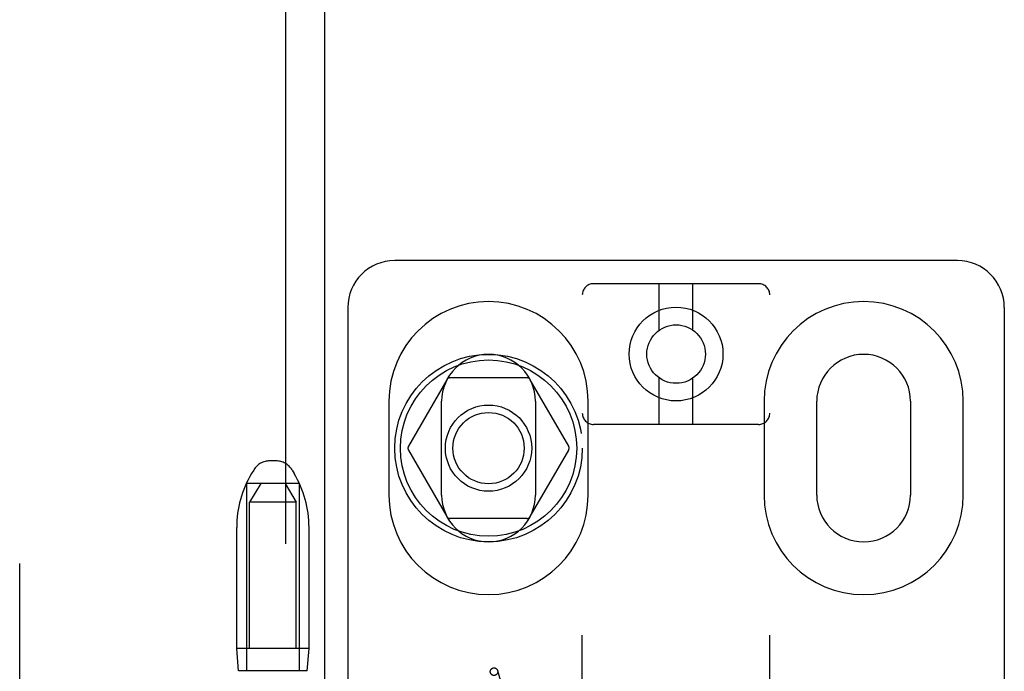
# Model space of a CAD drawing. Header units: inches. Extents: x 0 to 278, y 0 to 180.
# Tile 62 of 76: x 94.38 to 97, y 93.1 to 94.83. Entities that reach past the tile are written whole.
import ezdxf

# ---------------------------------------------------------------- set-up
doc = ezdxf.new("R2010")
doc.units = ezdxf.units.IN
doc.header["$LTSCALE"] = 15.310625
doc.header["$MEASUREMENT"] = 0
doc.linetypes.add('HIDDEN', pattern=[0.2, 0.1, -0.1])
doc.layers.add('DEFAULT_2', color=8, linetype='HIDDEN')
doc.layers.add('LEFTHAND_DOOR_ASSEMBLY', color=7, linetype='CONTINUOUS')

msp = doc.modelspace()

# ---------------------------------------------------------------- linework, layer by layer
at = {"layer": 'DEFAULT_2', "color": 8, "linetype": 'HIDDEN'}
for p, q in [((94.3781, 52.0456), (94.3781, 131.0876)), ((96.8781, 94.1916), (95.3781, 94.1916)), ((96.3481, 94.1299), (95.9081, 94.1299)), ((96.0831, 94.0061), (96.0831, 94.1299)), ((96.1731, 94.0061), (96.1731, 94.1299)), ((95.8781, 88.5994), (95.8781, 94.0999)), ((96.3781, 88.5994), (96.3781, 94.0999)), ((95.2531, 94.0666), (95.2531, 89.0666)), ((97.0031, 94.0666), (97.0031, 89.0666)), ((95.517, 93.8741), (95.4145, 93.6966)), ((95.7306, 93.8791), (95.5257, 93.8791)), ((95.8418, 93.6966), (95.7393, 93.8741)), ((96.0831, 93.7549), (96.0831, 93.8787)), ((96.1731, 93.7549), (96.1731, 93.8787)), ((95.3625, 93.8166), (95.3625, 93.5666)), ((95.5031, 93.5666), (95.5031, 93.8166)), ((95.7531, 93.8166), (95.7531, 93.5666)), ((95.8938, 93.5666), (95.8938, 93.8166)), ((96.3625, 93.8166), (96.3625, 93.5666)), ((96.5031, 93.5666), (96.5031, 93.8166)), ((96.7531, 93.8166), (96.7531, 93.5666)), ((96.8938, 93.5666), (96.8938, 93.8166)), ((96.3481, 93.7549), (95.9081, 93.7549)), ((95.4145, 93.6866), (95.517, 93.5091)), ((95.7393, 93.5091), (95.8418, 93.6866)), ((95.0613, 93.6576), (95.045, 93.6576)), ((95.0021, 93.6333), (94.9965, 93.6241)), ((95.1042, 93.6333), (95.1097, 93.6241)), ((94.9831, 93.5976), (94.9831, 93.0976)), ((95.1231, 93.5976), (94.9831, 93.5976)), ((95.0206, 93.5976), (94.9906, 93.5476)), ((95.0856, 93.5976), (95.1156, 93.5476)), ((95.1231, 93.5976), (95.1231, 93.0976)), ((94.9906, 90.0976), (94.9906, 93.5476)), ((95.1156, 93.5476), (94.9906, 93.5476)), ((95.1156, 90.0976), (95.1156, 93.5476)), ((95.7306, 93.5041), (95.5257, 93.5041)), ((94.9566, 93.1576), (94.9566, 93.48)), ((95.1496, 93.1576), (95.1496, 93.48)), ((94.9616, 93.0976), (94.9566, 93.1576)), ((95.1496, 93.1576), (94.9566, 93.1576)), ((95.1446, 93.0976), (95.1496, 93.1576)), ((95.1446, 93.0976), (94.9616, 93.0976)), ((95.6523, 93.0983), (95.7032, 92.9152))]:
    msp.add_line(p, q, dxfattribs=at)
for centre, radius in [((96.1281, 93.9424), 0.125), ((96.1281, 93.9424), 0.078), ((95.6281, 93.6916), 0.25), ((95.6281, 93.6916), 0.235), ((95.6281, 93.6916), 0.115), ((95.6281, 93.6916), 0.095), ((95.6427, 93.0956), 0.01)]:
    msp.add_circle(centre, radius, dxfattribs=at)
for centre, radius, start, end in [((95.3781, 94.0666), 0.125, 90, 180), ((96.8781, 94.0666), 0.125, 0, 90), ((95.9081, 94.0999), 0.03, 90, 180), ((96.3481, 94.0999), 0.03, 0, 90), ((95.6281, 93.8166), 0.2656, 0, 180), ((96.6281, 93.8166), 0.2656, 0, 180), ((95.6281, 93.8166), 0.125, 0, 180), ((96.6281, 93.8166), 0.125, 0, 180), ((95.5257, 93.8691), 0.01, 90.0034, 149.9992), ((95.7306, 93.8691), 0.01, 30.0031, 89.9988), ((95.9081, 93.7849), 0.03, 180, 270), ((96.3481, 93.7849), 0.03, 270, 360), ((95.4232, 93.6916), 0.01, 150.0037, 209.9986), ((95.8331, 93.6916), 0.01, 330.0037, 29.9986), ((95.045, 93.6076), 0.05, 90, 149.0363), ((95.0613, 93.6076), 0.05, 30.9637, 90), ((95.2366, 93.48), 0.28, 149.0363, 180), ((94.8696, 93.48), 0.28, 0, 30.9637), ((95.6281, 93.5666), 0.2656, 180, 360), ((95.6281, 93.5666), 0.125, 180, 360), ((96.6281, 93.5666), 0.2656, 180, 360), ((96.6281, 93.5666), 0.125, 180, 360), ((95.5257, 93.5141), 0.01, 210.0031, 269.9988), ((95.7306, 93.5141), 0.01, 270.0034, 329.9992)]:
    msp.add_arc(centre, radius, start, end, dxfattribs=at)
at = {"layer": 'LEFTHAND_DOOR_ASSEMBLY', "color": 8, "linetype": 'HIDDEN'}
msp.add_line((95.0866, 131.7126), (95.0866, 51.4206), dxfattribs=at)
at = {"layer": 'LEFTHAND_DOOR_ASSEMBLY', "color": 3, "linetype": 'Continuous'}
msp.add_line((95.1906, 131.7126), (95.1906, 51.4206), dxfattribs=at)

doc.saveas('drawing.dxf')
